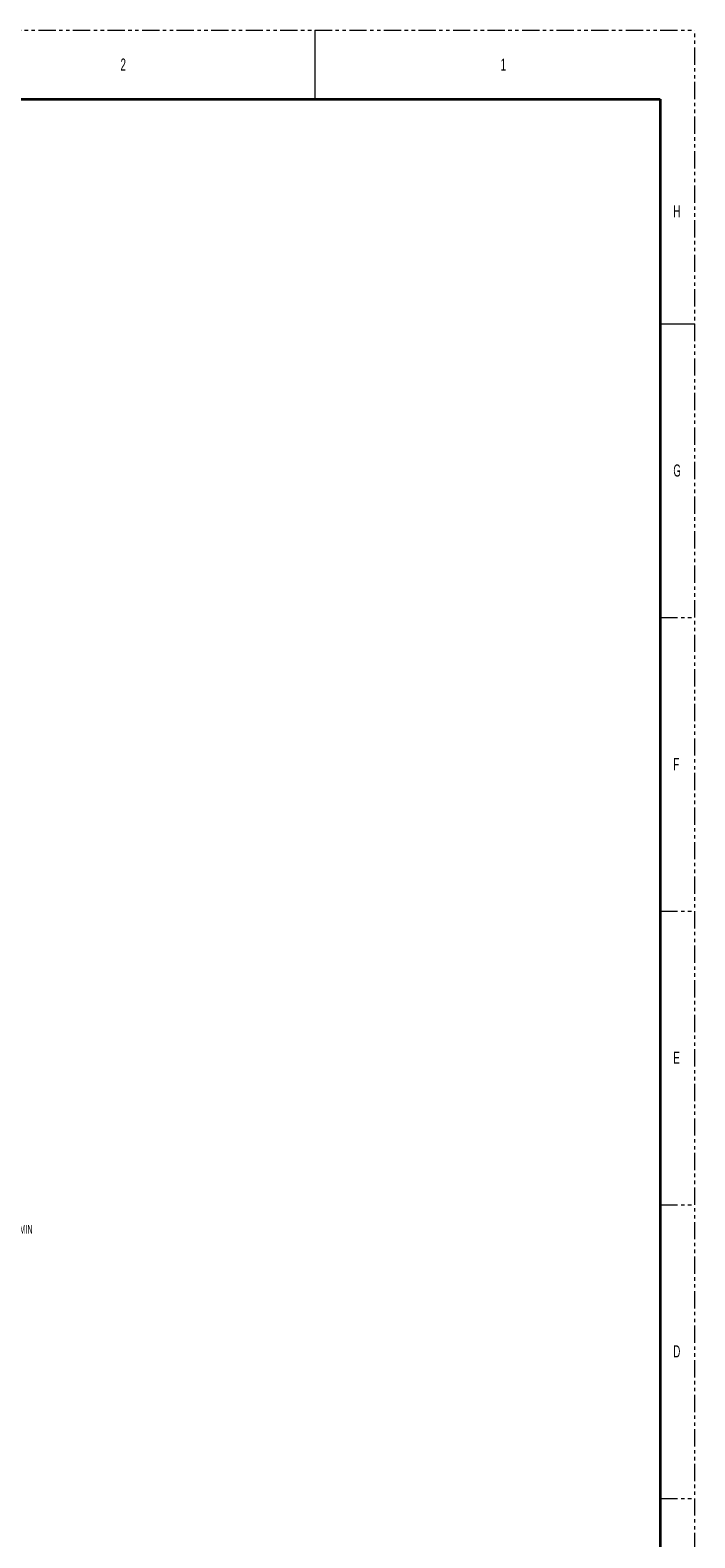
# Model space of a CAD drawing. Header units: millimetres. Extents: x 0 to 1118, y 0 to 864.
# Tile 86 of 86: x 873 to 1118, y 309 to 864. Entities that reach past the tile are written whole.
import ezdxf

# ---------------------------------------------------------------- set-up
doc = ezdxf.new("R2010")
doc.units = ezdxf.units.MM
doc.linetypes.add('PHANTOM', pattern=[12.7, 6.35, -1.27, 1.27, -1.27, 1.27, -1.27])
doc.layers.add('ALPHAREV', color=7, linetype='Continuous', lineweight=25)
doc.styles.add('SLDTEXTSTYLE0', font='TXT', dxfattribs={"width": 0.605})
doc.styles.add('SLDTEXTSTYLE1', font='TXT', dxfattribs={"width": 0.6})
doc.dimstyles.new('SLDDIMSTYLE0', dxfattribs={"dimtxt": 3.175, "dimasz": 4.572, "dimexe": 0, "dimexo": 0.0625, "dimgap": 0.79375, "dimtad": 0, "dimtih": 1, "dimtoh": 1, "dimdec": 0, "dimlfac": 4, "dimrnd": 1e-09, "dimzin": 12, "dimdsep": 46, "dimtxsty": 'SLDTEXTSTYLE0', "dimsah": 1, "dimcen": 0.09, "dimadec": 0, "dimazin": 3, "dimtfac": 1, "dimtofl": 0, "dimtmove": 0, "dimatfit": 3, "dimfxl": 1, "dimfrac": 2, "dimtolj": 1, "dimtzin": 12, "dimarcsym": 0})

# ---------------------------------------------------------------- blocks, each defined once
blk = doc.blocks.new('_D_1')
at = {"layer": 'ALPHAREV'}
for p, q in [((684.63, 449.06), (866.08, 449.06)), ((864.48, 449.06), (864.48, 425.84)), ((861.09, 425.12), (859.99, 425.12)), ((859.99, 425.12), (859.99, 420.24)), ((865.94, 425.12), (867.03, 425.12)), ((867.03, 425.12), (867.03, 420.24)), ((859.99, 420.24), (861.09, 420.24)), ((867.03, 420.24), (865.94, 420.24)), ((864.48, 386.56), (864.48, 409.77)), ((810.44, 386.56), (866.08, 386.56))]:
    blk.add_line(p, q, dxfattribs=at)
for points in [[(864.48, 449.06), (863.72, 444.48), (865.24, 444.48)], [(864.48, 386.56), (865.24, 391.13), (863.72, 391.13)]]:
    blk.add_solid(points, dxfattribs=at)
at = {"layer": 'ALPHAREV', "char_height": 3.175, "attachment_point": 1, "style": 'SLDTEXTSTYLE0'}
for s, insert in [('250', (851.63, 424.34)), ('10', (861.09, 424.34)), ('MIN', (869.31, 424.34)), ('ACESS DOOR', (849.33, 418.73)), ('CLEARANCE', (851.15, 413.86))]:
    blk.add_mtext(s, dxfattribs=dict(at, insert=insert))

msp = doc.modelspace()

# ---------------------------------------------------------------- linework, layer by layer
at = {"color": 7, "linetype": 'PHANTOM', "lineweight": 18}
for p, q in [((0, 863.6), (1117.6, 863.6)), ((1117.6, 0), (1117.6, 863.6)), ((1104.9, 647.7), (1117.6, 647.7)), ((1104.9, 539.75), (1117.6, 539.75)), ((1104.9, 431.8), (1117.6, 431.8)), ((1104.9, 323.85), (1117.6, 323.85))]:
    msp.add_line(p, q, dxfattribs=at)
at = {"color": 7, "linetype": 'Continuous', "lineweight": 18}
for p, q in [((977.9, 863.6), (977.9, 838.2)), ((1104.9, 755.65), (1117.6, 755.65))]:
    msp.add_line(p, q, dxfattribs=at)
at = {"color": 7, "linetype": 'Continuous', "lineweight": 35}
for p, q in [((12.7, 838.2), (1104.9, 838.2)), ((1104.9, 838.2), (1104.9, 25.4))]:
    msp.add_line(p, q, dxfattribs=at)

# ---------------------------------------------------------------- texts
at = {"color": 7, "linetype": 'Continuous', "lineweight": 0, "char_height": 4.445, "attachment_point": 1, "style": 'SLDTEXTSTYLE1'}
for s, insert in [('2', (906.49425, 853.172684)), ('1', (1046.19425, 853.172684)), ('H', (1109.69425, 799.197684)), ('G', (1109.69425, 703.947684)), ('F', (1109.69425, 595.997684)), ('E', (1109.69425, 488.047684)), ('D', (1109.69425, 380.097684))]:
    msp.add_mtext(s, dxfattribs=dict(at, insert=insert))

# ---------------------------------------------------------------- dimensions: what is measured, and where the dimension line sits
at = {"layer": 'ALPHAREV'}
dim = msp.add_linear_dim(base=(864.477101, 386.556134), p1=(683.033129, 449.056134), p2=(808.843887, 386.556134), angle=90, text='<> MIN\\PACESS DOOR \\PCLEARANCE', dimstyle='SLDDIMSTYLE0', dxfattribs=at)
dim.commit()
dim.dimension.update_dxf_attribs({"geometry": '_D_1', "text_midpoint": (864.477101, 417.806134), "dimtype": 160})

doc.saveas('drawing.dxf')
